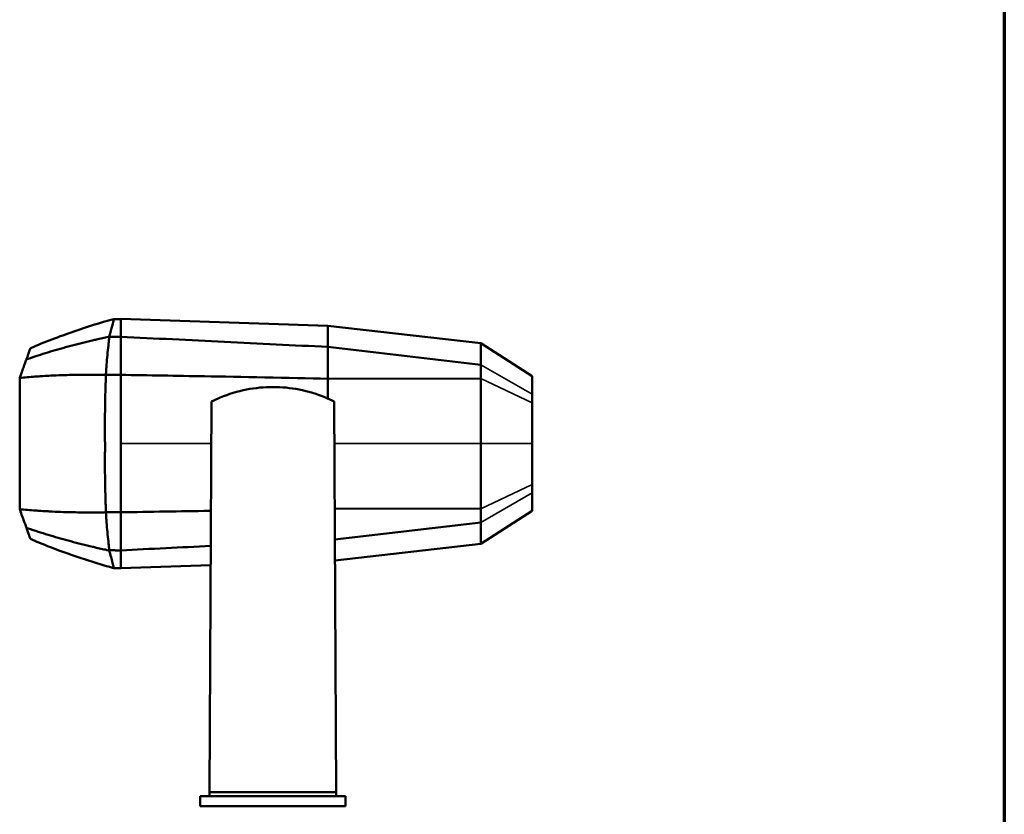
# Model space of a CAD drawing. Header units: millimetres. Extents: x 20 to 2980, y 20 to 2980.
# Tile 7 of 8: x 2074 to 2980, y 1280 to 2011. Entities that reach past the tile are written whole.
import ezdxf

# ---------------------------------------------------------------- set-up
doc = ezdxf.new("R2010")
doc.units = ezdxf.units.MM
for name, color, linetype, lineweight in [('Border (ISO)', 7, 'Continuous', 70), ('Visible (ISO)', 7, 'Continuous', 50), ('Visible Narrow (ISO)', 7, 'Continuous', 35)]:
    doc.layers.add(name, color=color, linetype=linetype, lineweight=lineweight)

# ---------------------------------------------------------------- blocks, each defined once
blk = doc.blocks.new('Borders Chauvet')
at = {"layer": 'Border (ISO)'}
blk.add_line((2980, 2980), (2980, 20), dxfattribs=at)

msp = doc.modelspace()

# ---------------------------------------------------------------- linework, layer by layer
at = {"layer": 'Visible (ISO)'}
for p, q in [((2166.81, 1719.3), (2166.81, 1735.64)), ((2166.81, 1735.64), (2357.4, 1729.41)), ((2357.4, 1729.41), (2498.3, 1713.31)), ((2166.81, 1684.22), (2166.81, 1719.3)), ((2498.3, 1713.31), (2498.3, 1693.51)), ((2498.3, 1713.31), (2545.36, 1682.97)), ((2498.3, 1693.51), (2357.4, 1709.91)), ((2498.3, 1693.51), (2498.3, 1680.96)), ((2166.81, 1621.02), (2166.81, 1684.22)), ((2498.3, 1680.96), (2357.4, 1680.67)), ((2357.4, 1680.67), (2357.4, 1662.49)), ((2498.3, 1680.96), (2498.3, 1621.02)), ((2545.36, 1666.32), (2545.36, 1682.97)), ((2250.37, 1659.75), (2248.49, 1300.16)), ((2365.14, 1300.16), (2363.25, 1659.75)), ((2545.36, 1658.53), (2545.36, 1666.32)), ((2545.36, 1621.04), (2545.36, 1658.53)), ((2166.81, 1557.82), (2166.81, 1621.02)), ((2498.3, 1620.99), (2498.3, 1561.08)), ((2545.36, 1583.51), (2545.36, 1621.04)), ((2545.36, 1575.72), (2545.36, 1583.51)), ((2545.36, 1559.07), (2545.36, 1575.72)), ((2498.3, 1561.08), (2363.77, 1561.34)), ((2498.3, 1561.08), (2498.3, 1548.52)), ((2498.3, 1528.73), (2545.36, 1559.07)), ((2153.11, 1557.85), (2153.12, 1557.85)), ((2166.81, 1522.74), (2166.81, 1557.82)), ((2498.3, 1548.52), (2363.92, 1532.89)), ((2498.3, 1548.52), (2498.3, 1528.73)), ((2166.81, 1506.4), (2166.81, 1522.74)), ((2364.02, 1513.39), (2498.3, 1528.73)), ((2166.81, 1506.4), (2249.59, 1509.11)), ((2248.47, 1296.5), (2239.98, 1296.5)), ((2239.98, 1296.5), (2239.98, 1287.47)), ((2248.47, 1296.5), (2248.49, 1300.16)), ((2248.47, 1296.5), (2365.16, 1296.5)), ((2248.49, 1300.16), (2365.14, 1300.16)), ((2365.14, 1300.16), (2365.16, 1296.5)), ((2373.65, 1296.5), (2365.16, 1296.5)), ((2373.65, 1287.47), (2373.65, 1296.5)), ((2373.65, 1287.47), (2239.98, 1287.47))]:
    msp.add_line(p, q, dxfattribs=at)
for points, knots in [([(2083.7, 1708.79), (2096.75, 1714.49), (2110.09, 1719.5), (2135.65, 1728.31), (2147.87, 1732.17), (2160.21, 1735.58)], [0, 0, 0, 0, 4.268996, 4.268996, 8.110015, 8.110015, 8.110015, 8.110015]), ([(2160.21, 1735.58), (2160.22, 1735.58), (2160.25, 1735.47), (2160.2, 1734.93), (2160.15, 1734.42), (2159.79, 1732.48), (2159.31, 1730.62), (2158.26, 1726.84), (2157.82, 1725.29), (2157.29, 1723.32), (2157.2, 1723.01), (2157.07, 1722.52), (2157.03, 1722.37), (2156.77, 1721.39), (2156.75, 1721.04), (2156.38, 1720.37), (2156.23, 1720.18), (2155.75, 1719.5), (2155.71, 1719.44), (2155.64, 1719.34)], [-1.502645, -1.502645, -1.502645, -1.502645, -1.28981, -1.28981, -1.034445, -1.034445, -0.574582, -0.574582, -0.317623, -0.317623, -0.274286, -0.274286, -0.25319, -0.25319, -0.144669, -0.144669, -0.096902, -0.096902, 0, 0, 0, 0]), ([(2357.4, 1709.91), (2357.4, 1710.24), (2357.4, 1710.56), (2357.4, 1710.85), (2357.4, 1711.31), (2357.4, 1711.71), (2357.4, 1712.08), (2357.4, 1712.69), (2357.4, 1713.2), (2357.4, 1713.71), (2357.4, 1714.17), (2357.4, 1714.64), (2357.4, 1715.16), (2357.4, 1715.52), (2357.4, 1715.89), (2357.4, 1716.24), (2357.4, 1718.01), (2357.4, 1719.59), (2357.4, 1720.98), (2357.4, 1722.42), (2357.4, 1723.66), (2357.4, 1724.71), (2357.4, 1727.94), (2357.4, 1729.4), (2357.4, 1729.41)], [2.724392, 2.724392, 2.724392, 2.724392, 3.104252, 3.104252, 3.104252, 3.709045, 3.709045, 3.709045, 4.693698, 4.693698, 4.693698, 5.603289, 5.603289, 5.603289, 6.225801, 6.225801, 6.225801, 9.346761, 9.346761, 9.346761, 12.570996, 12.570996, 12.570996, 22.484187, 22.484187, 22.484187, 22.484187]), ([(2079.94, 1698.46), (2081.94, 1699.11), (2085.01, 1700.2), (2091.51, 1702.34), (2094.45, 1703.27), (2103.47, 1706.05), (2109.59, 1707.83), (2122.33, 1711.35), (2128.96, 1713.09), (2137.3, 1715.13), (2138.97, 1715.54), (2141.9, 1716.23), (2143.16, 1716.52), (2146.25, 1717.23), (2147.78, 1717.59), (2151.86, 1718.45), (2153.32, 1718.73), (2155.64, 1719.34)], [-11.720662, -11.720662, -11.720662, -11.720662, -9.99099, -9.99099, -8.586247, -8.586247, -5.796969, -5.796969, -2.880863, -2.880863, -2.155084, -2.155084, -1.597964, -1.597964, -0.73091, -0.73091, -0.000004, -0.000004, -0.000004, -0.000004]), ([(2156.25, 1719.22), (2156.18, 1717.68), (2155.99, 1716.46), (2155.68, 1713.86), (2155.52, 1712.48), (2155.07, 1708.3), (2154.78, 1705.43), (2154.25, 1699.57), (2154, 1696.58), (2153.65, 1691.99), (2153.54, 1690.45), (2153.31, 1686.94), (2153.24, 1685.43), (2153.12, 1684.19)], [0.000032, 0.000032, 0.000032, 0.000032, 0.616049, 0.616049, 1.286562, 1.286562, 2.626808, 2.626808, 3.960647, 3.960647, 4.627399, 4.627399, 5.463915, 5.463915, 5.463915, 5.463915]), ([(2155.64, 1719.34), (2155.74, 1719.32), (2155.84, 1719.3), (2156.05, 1719.26), (2156.15, 1719.24), (2156.25, 1719.22)], [0.00000653, 0.00000653, 0.00000653, 0.00000653, 0.03557424, 0.03557424, 0.0711976, 0.0711976, 0.0711976, 0.0711976]), ([(2156.25, 1719.22), (2156.98, 1719.23), (2157.52, 1719.23), (2159.4, 1719.24), (2159.87, 1719.24), (2161.84, 1719.25), (2163.2, 1719.26), (2165.38, 1719.26), (2166.05, 1719.26), (2166.81, 1719.28)], [0.000032, 0.000032, 0.000032, 0.000032, 0.220494, 0.220494, 0.505209, 0.505209, 1.142547, 1.142547, 1.520695, 1.520695, 1.520695, 1.520695]), ([(2166.81, 1719.3), (2198.62, 1717.71), (2230.46, 1716.13), (2293.98, 1713), (2325.71, 1711.45), (2357.4, 1709.91)], [0, 0, 0, 0, 9.56706, 9.56706, 19.108645, 19.108645, 19.108645, 19.108645]), ([(2079.94, 1698.46), (2080.09, 1698.87), (2080.28, 1699.39), (2080.59, 1700.24), (2080.68, 1700.48), (2081.06, 1701.53), (2081.42, 1702.52), (2081.93, 1703.92), (2082.52, 1705.53), (2083.44, 1708.07), (2083.6, 1708.49), (2083.69, 1708.75), (2083.7, 1708.79), (2083.7, 1708.8)], [-7.220943, -7.220943, -7.220943, -7.220943, -7.127572, -7.127572, -6.964557, -6.964557, -6.745412, -6.745412, -6.498137, -6.498137, -6.178376, -6.178376, -5.915091, -5.915091, -5.915091, -5.915091]), ([(2357.4, 1709.91), (2357.4, 1709.43), (2357.4, 1708.94), (2357.4, 1708.46), (2357.4, 1708.44), (2357.4, 1708.41), (2357.4, 1708.39), (2357.4, 1708.03), (2357.4, 1707.71), (2357.4, 1707.43), (2357.4, 1707.28), (2357.4, 1707.14), (2357.4, 1707.02), (2357.4, 1706.89), (2357.4, 1706.78), (2357.4, 1706.65), (2357.4, 1706.39), (2357.4, 1706.05), (2357.4, 1705.65), (2357.4, 1705.07), (2357.4, 1704.35), (2357.4, 1703.72), (2357.4, 1703.52), (2357.4, 1703.32), (2357.4, 1703.12), (2357.4, 1702.34), (2357.4, 1701.54), (2357.4, 1700.72), (2357.4, 1699.9), (2357.4, 1699.07), (2357.4, 1698.23), (2357.4, 1697.81), (2357.4, 1697.38), (2357.4, 1696.97), (2357.4, 1696.54), (2357.4, 1696.13), (2357.4, 1695.71), (2357.4, 1695.69), (2357.4, 1695.68), (2357.4, 1695.67), (2357.4, 1695.66), (2357.4, 1695.65), (2357.4, 1695.64), (2357.4, 1695.61), (2357.4, 1695.59), (2357.4, 1695.56), (2357.4, 1695.52), (2357.4, 1695.47), (2357.4, 1695.42), (2357.4, 1695.33), (2357.4, 1695.23), (2357.4, 1695.13), (2357.4, 1694.94), (2357.4, 1694.74), (2357.4, 1694.55), (2357.4, 1694.36), (2357.4, 1694.16), (2357.4, 1693.97), (2357.4, 1693.77), (2357.4, 1693.58), (2357.4, 1693.39), (2357.4, 1693.01), (2357.4, 1692.64), (2357.4, 1692.26), (2357.4, 1692.17), (2357.4, 1692.07), (2357.4, 1691.97), (2357.4, 1691.88), (2357.4, 1691.78), (2357.4, 1691.68), (2357.4, 1691.58), (2357.4, 1691.48), (2357.4, 1691.38), (2357.4, 1691.33), (2357.4, 1691.28), (2357.4, 1691.23), (2357.4, 1691.18), (2357.4, 1691.13), (2357.4, 1691.08), (2357.4, 1690.67), (2357.4, 1690.26), (2357.4, 1689.86), (2357.4, 1689.46), (2357.4, 1689.08), (2357.4, 1688.69), (2357.4, 1688.6), (2357.4, 1688.5), (2357.4, 1688.41), (2357.4, 1688.12), (2357.4, 1687.81), (2357.4, 1687.49), (2357.4, 1687.07), (2357.4, 1686.65), (2357.4, 1686.22), (2357.4, 1686.02), (2357.4, 1685.81), (2357.4, 1685.61), (2357.4, 1685.56), (2357.4, 1685.51), (2357.4, 1685.46), (2357.4, 1685.41), (2357.4, 1685.36), (2357.4, 1685.31), (2357.4, 1685.26), (2357.4, 1685.21), (2357.4, 1685.16), (2357.4, 1685.14), (2357.4, 1685.11), (2357.4, 1685.09), (2357.4, 1685.08), (2357.4, 1685.06), (2357.4, 1685.05), (2357.4, 1685.05), (2357.4, 1685.04), (2357.4, 1685.03), (2357.4, 1685.03), (2357.4, 1685.02), (2357.4, 1685.02), (2357.4, 1684.83), (2357.4, 1684.64), (2357.4, 1684.44), (2357.4, 1684.25), (2357.4, 1684.03), (2357.4, 1683.81), (2357.4, 1683.38), (2357.4, 1682.92), (2357.4, 1682.46), (2357.4, 1682.03), (2357.4, 1681.6), (2357.4, 1681.21), (2357.4, 1681.03), (2357.4, 1680.85), (2357.4, 1680.67)], [-1.621445, -1.621445, -1.621445, -1.621445, -1.531783, -1.531783, -1.531783, -1.527679, -1.527679, -1.527679, -1.460281, -1.460281, -1.460281, -1.425703, -1.425703, -1.425703, -1.391745, -1.391745, -1.391745, -1.325324, -1.325324, -1.325324, -1.228327, -1.228327, -1.228327, -1.196449, -1.196449, -1.196449, -1.069801, -1.069801, -1.069801, -0.942159, -0.942159, -0.942159, -0.876909, -0.876909, -0.876909, -0.809973, -0.809973, -0.809973, -0.808162, -0.808162, -0.808162, -0.806296, -0.806296, -0.806296, -0.802562, -0.802562, -0.802562, -0.795082, -0.795082, -0.795082, -0.780075, -0.780075, -0.780075, -0.74988, -0.74988, -0.74988, -0.719471, -0.719471, -0.719471, -0.68888, -0.68888, -0.68888, -0.627287, -0.627287, -0.627287, -0.611829, -0.611829, -0.611829, -0.596356, -0.596356, -0.596356, -0.580874, -0.580874, -0.580874, -0.57313, -0.57313, -0.57313, -0.565386, -0.565386, -0.565386, -0.50348, -0.50348, -0.50348, -0.44187, -0.44187, -0.44187, -0.426548, -0.426548, -0.426548, -0.380843, -0.380843, -0.380843, -0.320661, -0.320661, -0.320661, -0.290958, -0.290958, -0.290958, -0.283578, -0.283578, -0.283578, -0.276215, -0.276215, -0.276215, -0.268872, -0.268872, -0.268872, -0.265208, -0.265208, -0.265208, -0.263377, -0.263377, -0.263377, -0.262462, -0.262462, -0.262462, -0.261548, -0.261548, -0.261548, -0.232451, -0.232451, -0.232451, -0.203688, -0.203688, -0.203688, -0.147221, -0.147221, -0.147221, -0.092258, -0.092258, -0.092258, -0.067143, -0.067143, -0.067143, -0.067143]), ([(2079.94, 1698.46), (2079.65, 1697.65), (2079.41, 1697), (2078.94, 1695.69), (2078.67, 1694.97), (2077.87, 1692.77), (2077.32, 1691.24), (2076.27, 1688.37), (2075.79, 1687.04), (2074.63, 1683.87), (2074.12, 1682.46), (2073.78, 1681.53)], [0.000001, 0.000001, 0.000001, 0.000001, 0.375577, 0.375577, 0.805019, 0.805019, 1.659093, 1.659093, 2.355406, 2.355406, 3.283086, 3.283086, 3.283086, 3.283086]), ([(2073.78, 1681.34), (2076.2, 1681.74), (2078.16, 1681.89), (2083.16, 1682.25), (2085.53, 1682.44), (2089.34, 1682.71), (2090.91, 1682.82), (2093.4, 1682.98), (2094.3, 1683.03), (2097.62, 1683.23), (2100.04, 1683.37), (2105.73, 1683.66), (2109, 1683.8), (2115.6, 1684.04), (2118.92, 1684.14), (2124.79, 1684.28), (2127.31, 1684.32), (2131.77, 1684.37), (2133.68, 1684.39), (2137.04, 1684.39), (2138.48, 1684.39), (2141.07, 1684.39), (2142.14, 1684.39), (2144.04, 1684.38), (2144.83, 1684.37), (2148.72, 1684.36), (2150.42, 1684.42), (2153.12, 1684.19)], [0.000595, 0.000595, 0.000595, 0.000595, 0.844652, 0.844652, 1.622101, 1.622101, 2.162838, 2.162838, 2.470799, 2.470799, 3.289947, 3.289947, 4.377751, 4.377751, 5.464259, 5.464259, 6.278488, 6.278488, 6.891425, 6.891425, 7.349094, 7.349094, 7.700824, 7.700824, 7.966871, 7.966871, 8.902368, 8.902368, 8.902368, 8.902368]), ([(2073.78, 1560.7), (2073.78, 1563.32), (2073.78, 1564.98), (2073.78, 1570.79), (2073.78, 1573.5), (2073.78, 1581.36), (2073.78, 1586.59), (2073.78, 1602.37), (2073.78, 1609.31), (2073.78, 1620.37), (2073.78, 1621.22), (2073.78, 1634.34), (2073.78, 1643.8), (2073.78, 1660.48), (2073.78, 1664.69), (2073.78, 1676.19), (2073.78, 1677.28), (2073.78, 1681.34)], [-20.735026, -20.735026, -20.735026, -20.735026, -18.848942, -18.848942, -17.552641, -17.552641, -15.105344, -15.105344, -10.203429, -10.203429, -4.042365, -4.042365, -1.963493, -1.963493, -1.257731, -1.257731, -0.000595, -0.000595, -0.000595, -0.000595]), ([(2153.12, 1684.19), (2153.11, 1683.63), (2153.1, 1683.09), (2153.08, 1681.94), (2153.07, 1681.4), (2153.01, 1679.79), (2152.97, 1678.9), (2152.9, 1676.78), (2152.88, 1676.03), (2152.76, 1672.21), (2152.67, 1669.25), (2152.45, 1660.27), (2152.34, 1654.28), (2152.23, 1644.54), (2152.2, 1640.85), (2152.19, 1636.58), (2152.19, 1636.17), (2152.19, 1631.7), (2152.26, 1628.9), (2152.29, 1623.84), (2152.3, 1622.84), (2152.31, 1618.62), (2152.36, 1617.24), (2152.27, 1611.85), (2152.21, 1609.84), (2152.18, 1603.75), (2152.21, 1594.67), (2152.49, 1580.45), (2152.54, 1578.4), (2152.62, 1574.8), (2152.66, 1573.25), (2152.74, 1570.56), (2152.77, 1569.41), (2152.83, 1567.37), (2152.86, 1566.5), (2152.91, 1565), (2152.93, 1564.37), (2152.99, 1562.64), (2153.02, 1561.74), (2153.09, 1559.58), (2153.1, 1558.78), (2153.11, 1557.85)], [0.000345, 0.000345, 0.000345, 0.000345, 0.167412, 0.167412, 0.331827, 0.331827, 0.62848, 0.62848, 0.767696, 0.767696, 1.284759, 1.284759, 2.312264, 2.312264, 2.954792, 2.954792, 3.02275, 3.02275, 3.688411, 3.688411, 3.877474, 3.877474, 4.614127, 4.614127, 5.102415, 5.102415, 5.679896, 5.679896, 5.77747, 5.77747, 5.850797, 5.850797, 5.906517, 5.906517, 5.948915, 5.948915, 5.981664, 5.981664, 6.034073, 6.034073, 6.099127, 6.099127, 6.099127, 6.099127]), ([(2166.81, 1684.21), (2165.29, 1684.22), (2163.76, 1684.21), (2158.93, 1684.2), (2158.44, 1684.2), (2156.73, 1684.2), (2156.28, 1684.19), (2154.39, 1684.19), (2153.92, 1684.2), (2153.12, 1684.19)], [0.0000143, 0.0000143, 0.0000143, 0.0000143, 0.4559533, 0.4559533, 0.5196841, 0.5196841, 0.6666556, 0.6666556, 0.8813227, 0.8813227, 0.8813227, 0.8813227]), ([(2357.4, 1680.67), (2322.24, 1681.5), (2275.89, 1682.35), (2218.49, 1683.36), (2191.99, 1683.8), (2166.81, 1684.22)], [0, 0, 0, 0, 10.566303, 10.566303, 18.87669, 18.87669, 18.87669, 18.87669]), ([(2363.25, 1659.75), (2360.61, 1661.07), (2357.92, 1662.29), (2347.41, 1666.65), (2339.3, 1669.08), (2322.97, 1672.28), (2314.76, 1673.04), (2298.87, 1673.04), (2290.66, 1672.28), (2274.33, 1669.08), (2266.22, 1666.65), (2255.71, 1662.29), (2253.02, 1661.07), (2250.37, 1659.75)], [32.57704, 32.57704, 32.57704, 32.57704, 33.414064, 33.414064, 35.797371, 35.797371, 38.180678, 38.180678, 40.563984, 40.563984, 42.947291, 42.947291, 43.784315, 43.784315, 43.784315, 43.784315]), ([(2153.11, 1557.85), (2150.43, 1557.62), (2148.74, 1557.68), (2144.89, 1557.66), (2144.1, 1557.66), (2142.23, 1557.65), (2141.17, 1557.65), (2138.6, 1557.64), (2137.17, 1557.64), (2130.03, 1557.66), (2124.39, 1557.75), (2117.22, 1557.95), (2115.63, 1558), (2110.6, 1558.17), (2107.17, 1558.32), (2102.5, 1558.54), (2101.23, 1558.61), (2097.74, 1558.8), (2095.53, 1558.93), (2091.68, 1559.17), (2090.03, 1559.28), (2085.97, 1559.57), (2083.49, 1559.76), (2078.31, 1560.14), (2076.3, 1560.28), (2073.78, 1560.7)], [-8.154091, -8.154091, -8.154091, -8.154091, -7.331172, -7.331172, -7.094686, -7.094686, -6.779379, -6.779379, -6.36929, -6.36929, -4.719704, -4.719704, -4.249007, -4.249007, -3.221227, -3.221227, -2.834617, -2.834617, -2.155829, -2.155829, -1.642876, -1.642876, -0.877212, -0.877212, -0.000539, -0.000539, -0.000539, -0.000539]), ([(2079.94, 1543.58), (2079.78, 1544.03), (2079.51, 1544.77), (2079.1, 1545.89), (2078.89, 1546.48), (2078.23, 1548.3), (2077.77, 1549.55), (2076.75, 1552.36), (2076.17, 1553.93), (2074.79, 1557.74), (2074.16, 1559.47), (2073.78, 1560.5)], [-1.119583, -1.119583, -1.119583, -1.119583, -1.010535, -1.010535, -0.891187, -0.891187, -0.653535, -0.653535, -0.375996, -0.375996, -0.000001, -0.000001, -0.000001, -0.000001]), ([(2249.85, 1559.16), (2249.28, 1559.15), (2248.71, 1559.14), (2221.45, 1558.67), (2193.45, 1558.22), (2166.81, 1557.82)], [10.073607, 10.073607, 10.073607, 10.073607, 10.253799, 10.253799, 18.812596, 18.812596, 18.812596, 18.812596]), ([(2153.12, 1557.85), (2153.84, 1557.84), (2154.33, 1557.84), (2155.99, 1557.84), (2156.49, 1557.84), (2157.82, 1557.84), (2158.15, 1557.84), (2158.86, 1557.84), (2159.93, 1557.84), (2161.3, 1557.83), (2161.74, 1557.83), (2163.28, 1557.83), (2163.77, 1557.83), (2165.59, 1557.83), (2166.06, 1557.82), (2166.81, 1557.83)], [0.0000137, 0.0000137, 0.0000137, 0.0000137, 0.2151475, 0.2151475, 0.3995213, 0.3995213, 0.5086515, 0.5086515, 0.5343363, 0.5343363, 0.551562, 0.551562, 0.5851834, 0.5851834, 0.630993, 0.630993, 0.630993, 0.630993]), ([(2156.25, 1522.81), (2156.18, 1524.36), (2155.99, 1525.57), (2155.68, 1528.17), (2155.52, 1529.55), (2155.07, 1533.74), (2154.78, 1536.61), (2154.25, 1542.47), (2154, 1545.46), (2153.65, 1550.04), (2153.54, 1551.58), (2153.31, 1555.1), (2153.24, 1556.61), (2153.12, 1557.85)], [0.000529, 0.000529, 0.000529, 0.000529, 0.616601, 0.616601, 1.288336, 1.288336, 2.631023, 2.631023, 3.966641, 3.966641, 4.634282, 4.634282, 5.474622, 5.474622, 5.474622, 5.474622]), ([(2083.7, 1533.24), (2083.71, 1533.24), (2083.66, 1533.36), (2083.16, 1534.73), (2082.61, 1536.25), (2082.12, 1537.59), (2081.84, 1538.38), (2081.13, 1540.32), (2080.85, 1541.09), (2080.39, 1542.34), (2080.18, 1542.91), (2079.94, 1543.58)], [-4.862602, -4.862602, -4.862602, -4.862602, -4.206829, -4.206829, -3.172608, -3.172608, -1.420506, -1.420506, -0.809077, -0.809077, -0.000001, -0.000001, -0.000001, -0.000001]), ([(2079.94, 1543.58), (2081.96, 1542.92), (2085.1, 1541.8), (2091.59, 1539.67), (2094.55, 1538.73), (2103.67, 1535.93), (2109.81, 1534.14), (2122.53, 1530.63), (2129.13, 1528.91), (2137.43, 1526.87), (2139.09, 1526.47), (2141.99, 1525.79), (2143.25, 1525.5), (2146.3, 1524.8), (2147.88, 1524.42), (2151.88, 1523.58), (2153.33, 1523.3), (2155.65, 1522.7)], [0.000001, 0.000001, 0.000001, 0.000001, 0.724817, 0.724817, 1.321874, 1.321874, 2.514165, 2.514165, 3.748461, 3.748461, 4.055317, 4.055317, 4.289441, 4.289441, 4.646242, 4.646242, 4.947294, 4.947294, 4.947294, 4.947294]), ([(2160.21, 1506.46), (2139.6, 1512.16), (2119.27, 1518.97), (2094.1, 1528.82), (2088.88, 1530.98), (2083.7, 1533.24)], [0, 0, 0, 0, 6.414806, 6.414806, 8.109008, 8.109008, 8.109008, 8.109008]), ([(2155.65, 1522.7), (2155.75, 1522.72), (2155.85, 1522.74), (2156.05, 1522.77), (2156.15, 1522.79), (2156.25, 1522.81)], [0, 0, 0, 0, 0.03560426, 0.03560426, 0.07037483, 0.07037483, 0.07037483, 0.07037483]), ([(2160.21, 1506.46), (2160.21, 1506.46), (2160.21, 1506.46), (2160.21, 1506.46), (2160.25, 1506.54), (2160.22, 1506.98), (2160.17, 1507.41), (2159.9, 1509.07), (2159.5, 1510.68), (2158.51, 1514.29), (2158.04, 1515.99), (2157.39, 1518.34), (2157.27, 1518.78), (2157.09, 1519.43), (2157.04, 1519.63), (2156.77, 1520.64), (2156.75, 1520.99), (2156.38, 1521.66), (2156.23, 1521.86), (2155.75, 1522.53), (2155.72, 1522.59), (2155.65, 1522.7)], [-1.42629, -1.42629, -1.42629, -1.42629, -1.420112, -1.420112, -1.247236, -1.247236, -1.026319, -1.026319, -0.623843, -0.623843, -0.354107, -0.354107, -0.293764, -0.293764, -0.264738, -0.264738, -0.151564, -0.151564, -0.101009, -0.101009, -0.000862, -0.000862, -0.000862, -0.000862]), ([(2156.25, 1522.81), (2157.48, 1522.81), (2159.87, 1522.8), (2161.39, 1522.79), (2162.64, 1522.78), (2165.05, 1522.77), (2165.82, 1522.78), (2166.81, 1522.76)], [-0.6848872, -0.6848872, -0.6848872, -0.6848872, -0.6185397, -0.6185397, -0.2972327, -0.2972327, -0.0000324, -0.0000324, -0.0000324, -0.0000324])]:
    msp.add_open_spline(points, degree=3, knots=knots, dxfattribs=at)
for points in [[(2160.21, 1735.58), (2162.41, 1735.62), (2164.61, 1735.62), (2166.81, 1735.61)], [(2073.78, 1681.53), (2073.78, 1681.47), (2073.78, 1681.41), (2073.78, 1681.34)], [(2073.78, 1560.5), (2073.78, 1560.57), (2073.78, 1560.63), (2073.78, 1560.7)], [(2249.68, 1526.85), (2222.06, 1525.49), (2194.43, 1524.12), (2166.81, 1522.74)], [(2166.81, 1506.42), (2164.61, 1506.41), (2162.41, 1506.42), (2160.21, 1506.46)]]:
    msp.add_open_spline(points, degree=3, dxfattribs=at)
at = {"layer": 'Visible Narrow (ISO)'}
for p, q in [((2498.3, 1693.51), (2545.36, 1666.32)), ((2498.3, 1680.96), (2545.36, 1658.53)), ((2250.17, 1621.02), (2166.81, 1621.02)), ((2498.3, 1621.04), (2363.46, 1621.02)), ((2498.3, 1620.99), (2545.36, 1621.04)), ((2498.3, 1561.08), (2545.36, 1583.51)), ((2498.3, 1548.52), (2545.36, 1575.72))]:
    msp.add_line(p, q, dxfattribs=at)

# ---------------------------------------------------------------- block references
msp.add_blockref('Borders Chauvet', (0, 0))

doc.saveas('drawing.dxf')
